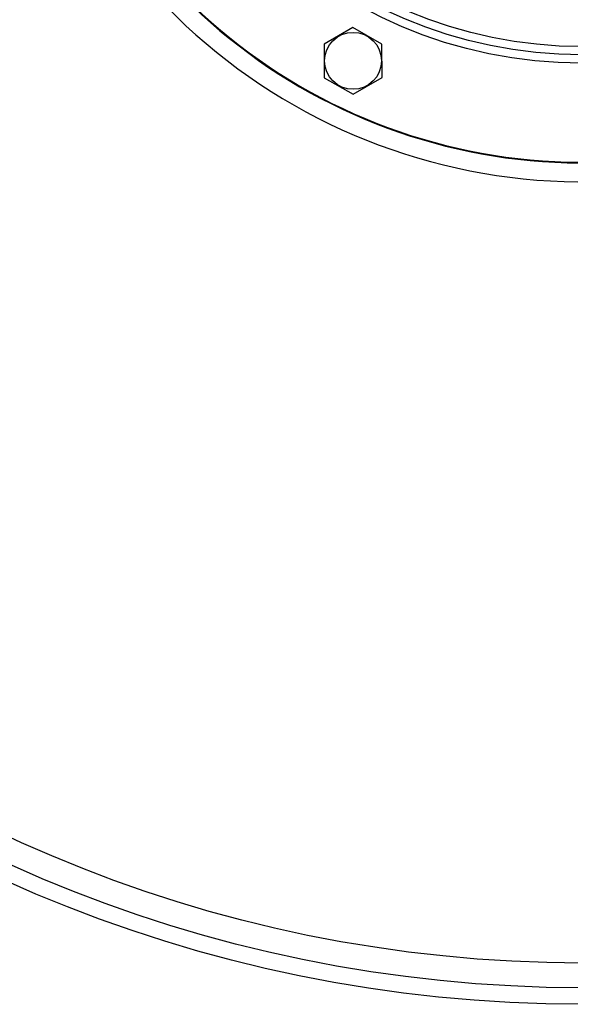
# Model space of a CAD drawing. Header units: millimetres. Extents: x 570 to 981, y 326 to 757.
# Tile 36 of 71: x 621 to 654, y 587 to 647. Entities that reach past the tile are written whole.
import ezdxf

# ---------------------------------------------------------------- set-up
doc = ezdxf.new("R2010")
doc.units = ezdxf.units.MM

msp = doc.modelspace()

# ---------------------------------------------------------------- linework, layer by layer
at = {"color": 7, "linetype": 'Continuous', "lineweight": 25}
for p, q in [((640.921, 646.059), (639.175, 645.041)), ((642.675, 645.056), (640.921, 646.059)), ((639.175, 645.041), (639.185, 643.02)), ((642.684, 643.036), (642.675, 645.056)), ((639.185, 643.02), (640.939, 642.017)), ((640.939, 642.017), (642.684, 643.036))]:
    msp.add_line(p, q, dxfattribs=at)
for centre, radius in [((654.802, 671.901), 85), ((654.802, 671.901), 84), ((654.802, 671.901), 82.5), ((654.802, 671.901), 28), ((654.802, 671.901), 27.5), ((654.802, 671.901), 27), ((640.93, 644.038), 1.724)]:
    msp.add_circle(centre, radius, dxfattribs=at)
at = {"color": 8, "linetype": 'Continuous', "lineweight": 25}
for radius, start, end in [(35.179, 200.99402, 14.04231), (34.04, 203.15193, 283.92431)]:
    msp.add_arc((654.802, 671.901), radius, start, end, dxfattribs=at)
at = {"color": 7, "linetype": 'Continuous', "lineweight": 25}
msp.add_arc((654.802, 671.901), 34, 203.15574, 283.91473, dxfattribs=at)

doc.saveas('drawing.dxf')
